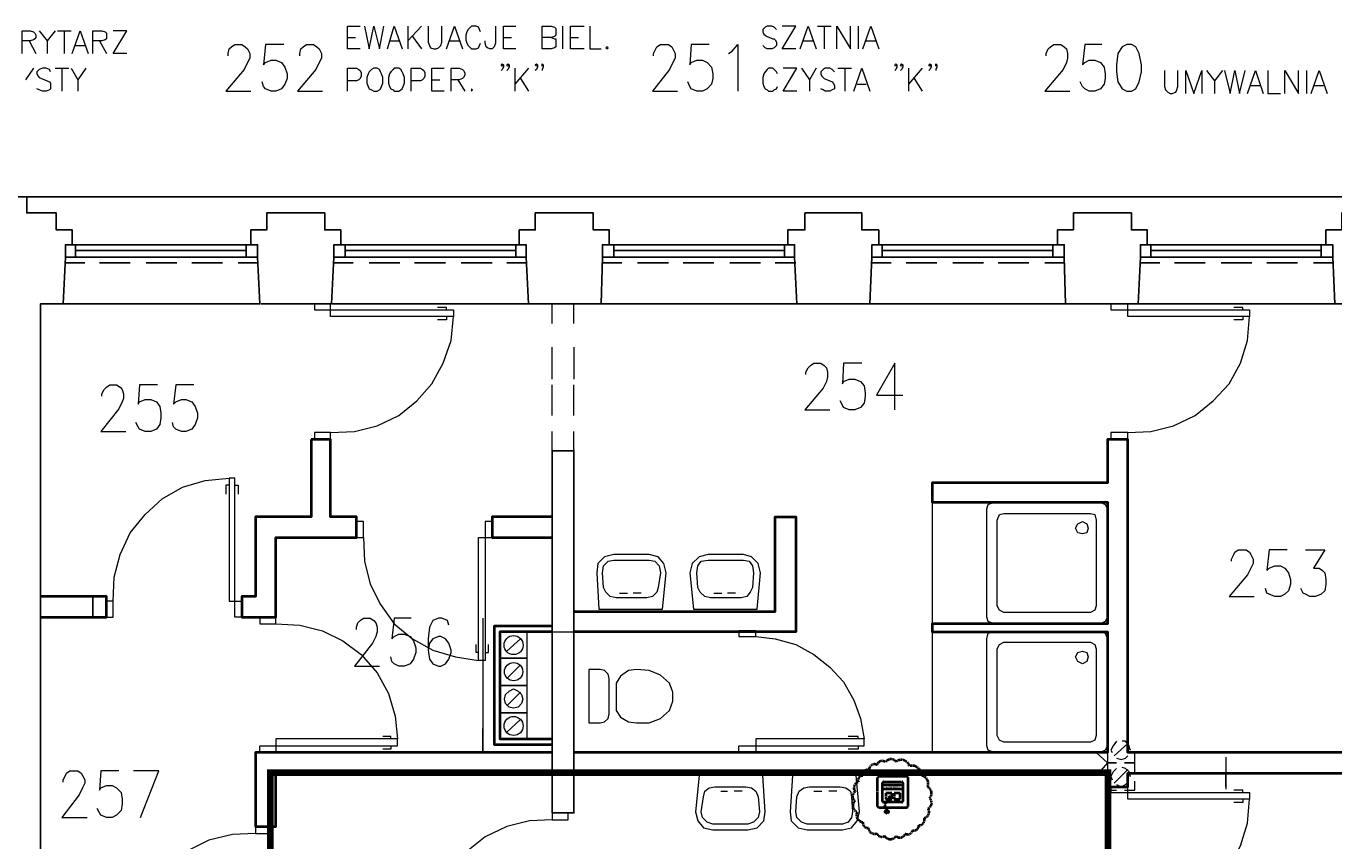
# Model space of a CAD drawing. Header units: millimetres. Extents: x 1 to 17496, y 1 to 30809.
# Tile 138 of 256: x 6300 to 7268, y 22058 to 22660. Entities that reach past the tile are written whole.
import ezdxf
from ezdxf.enums import TextEntityAlignment as Align

# ---------------------------------------------------------------- set-up
doc = ezdxf.new("R2010")
doc.units = ezdxf.units.MM
doc.linetypes.add('BORDER', pattern=[1.75, 0.5, -0.25, 0.5, -0.25, 0, -0.25])
doc.linetypes.add('CENTER', pattern=[2, 1.25, -0.25, 0.25, -0.25])
for name, color, linetype, lineweight in [('0_Przyz_FAP3002', 1, 'CENTER', 40), ('0_Przyz_nowe', 211, 'BORDER', 40), ('0_Przyz_WC pacjenta', 30, 'CENTER', 40)]:
    doc.layers.add(name, color=color, linetype=linetype, lineweight=lineweight)
for name, color, linetype in [('2DE_TXTMARK', 41, 'Continuous'), ('2DE_TXTNUM', 11, 'Continuous'), ('Opisy', 255, 'Continuous'), ('PDF _Geometria', 7, 'Continuous')]:
    doc.layers.add(name, color=color, linetype=linetype)
doc.styles.add('CP_ATTR', font='ARIAL.TTF')
doc.styles.add('CP_ELATT', font='ARIAL.TTF')

# ---------------------------------------------------------------- blocks, each defined once
blk = doc.blocks.new('2de_abb_sig_045_1psoxj')
blk.add_lwpolyline([(0, 20), (0, 0, 0.414214), (1.5, -1.5), (21.5, -1.5, 0.414214), (23, 0), (23, 20, 0.414214), (21.5, 21.5), (1.5, 21.5, 0.414214)], format="xyb", close=True)
at = {"flags": 128}
for points in [[(4, 3.1), (4, 16.9)], [(4.6, 17.5), (18.4, 17.5)], [(19, 16.9), (19, 3.1)], [(18.4, 2.5), (4.6, 2.5)]]:
    blk.add_lwpolyline(points, dxfattribs=at)
for centre, start, end in [((4.6, 16.9), 90, 180), ((18.4, 16.9), 0, 90), ((4.6, 3.1), 180, 270), ((18.4, 3.1), 270, 0)]:
    blk.add_arc(centre, 0.6, start, end)
at = {"linetype": 'Continuous', "style": 'CP_ATTR', "flags": 9}
for tag in ['NAME', 'ARTICLE', 'MARK2', 'OTHER1', 'PRODUCT-TYPE', 'ORDER-NO', 'PRODUCER', 'VOLTAGE', 'CURRENT', 'POWER', 'CHARACTER', 'IP', 'OTHER', 'LINK', 'WEIGHT', 'NUMBER', 'GROUP', 'FUNCTION', 'EL-STATUS']:
    blk.add_attdef(tag, text='', height=0.00005, dxfattribs=at).set_placement((0, 0), align=Align.MIDDLE_LEFT)
at = {"layer": '2DE_TXTMARK', "linetype": 'ByBlock', "style": 'CP_ATTR', "width": 0.8, "flags": 8}
blk.add_attdef('MARK1', text='', height=1.8, dxfattribs=at).set_placement((11.5, 27), align=Align.CENTER)
at = {"layer": '2DE_TXTNUM', "style": 'CP_ELATT', "width": 0.8}
blk.add_attdef('TAG', text='', height=2.5, dxfattribs=at).set_placement((11.5, 23), align=Align.CENTER)
blk = doc.blocks.new('2de_abb_sig_011_53jswgj')
blk.add_hatch(color=256).paths.add_polyline_path([(4.43, -14.56, 0.52796), (2.73, -13.39, 1.894083)])
for p, q in [((15, 5), (0, 5)), ((15, 2), (0, 2)), ((2.32, -1.2), (2.32, -4.8)), ((6.38, -0.75), (2.76, -0.75)), ((2.77, -5.25), (6.37, -5.25)), ((4.46, -6.18), (2.81, -7.85)), ((6.82, -4.8), (6.82, -1.2)), ((6.82, -4.35), (6.82, -4.35)), ((8.47, -1.2), (8.47, -4.8)), ((12.53, -0.75), (8.91, -0.75)), ((8.92, -5.25), (12.52, -5.25)), ((12.97, -4.8), (12.97, -1.2)), ((12.97, -4.35), (12.97, -4.35)), ((1.71, -10.8), (3.18, -14.56))]:
    blk.add_line(p, q)
at = {"flags": 128}
for points in [[(0, -6.9), (0, 6.9)], [(0.6, 7.5), (14.4, 7.5)], [(15, 6.9), (15, -6.9)], [(14.4, -7.5), (0.6, -7.5)]]:
    blk.add_lwpolyline(points, dxfattribs=at)
blk.add_circle((3.18, -14.56), 1.25)
for centre, radius, start, end in [((0.6, 6.9), 0.6, 90, 180), ((14.4, 6.9), 0.6, 0, 90), ((0.6, -6.9), 0.6, 180, 270), ((3.91, -9.94), 2.36, 117.73799, 201.32906), ((2.77, -1.2), 0.45, 88.75983, 180), ((2.77, -4.8), 0.45, 180, 270), ((2.77, -4.52), 2.36, 315.55137, 40.26904), ((6.37, -1.2), 0.45, 0, 91.24017), ((6.37, -4.8), 0.45, 270, 0), ((8.92, -1.2), 0.45, 88.75983, 180), ((8.92, -4.8), 0.45, 180, 270), ((12.52, -1.2), 0.45, 0, 91.24017), ((12.52, -4.8), 0.45, 270, 0), ((14.4, -6.9), 0.6, 270, 0)]:
    blk.add_arc(centre, radius, start, end)
at = {"linetype": 'Continuous', "style": 'CP_ATTR', "flags": 9}
for tag in ['NAME', 'ARTICLE', 'MARK2', 'OTHER1', 'PRODUCT-TYPE', 'ORDER-NO', 'PRODUCER', 'VOLTAGE', 'CURRENT', 'POWER', 'CHARACTER', 'IP', 'OTHER', 'LINK', 'WEIGHT', 'NUMBER', 'GROUP', 'FUNCTION', 'EL-STATUS']:
    blk.add_attdef(tag, text='', height=0.00005, dxfattribs=at).set_placement((0, -6.9), align=Align.MIDDLE_LEFT)
at = {"layer": '2DE_TXTMARK', "linetype": 'ByBlock', "style": 'CP_ATTR', "width": 0.8, "flags": 8}
blk.add_attdef('MARK1', text='', height=1.8, dxfattribs=at).set_placement((7.5, 3.5), align=Align.MIDDLE_CENTER)
at = {"layer": '2DE_TXTNUM', "style": 'CP_ELATT', "width": 0.8}
blk.add_attdef('TAG', text='', height=2.5, dxfattribs=at).set_placement((7.5, 9), align=Align.CENTER)

msp = doc.modelspace()

# ---------------------------------------------------------------- linework, layer by layer
at = {"layer": '0_Przyz_nowe', "color": 5}
msp.add_lwpolyline([(6953.55, 22113.1, -0.5206), (6962.19, 22105.99, -0.5206), (6962.19, 22105.99, -0.5206), (6966.9, 22097.65, -0.5206), (6966.9, 22097.65, -0.5206), (6968.43, 22089.3, -0.5206), (6968.43, 22089.3, -0.5206), (6967.41, 22081.54, -0.5206), (6967.41, 22081.54, -0.5206), (6964.51, 22074.64, -0.5206), (6964.51, 22074.64, -0.5206), (6960.44, 22069.27, -0.5206), (6960.44, 22069.27, -0.5206), (6955.94, 22065.57, -0.5206), (6955.94, 22065.57, -0.5206), (6950.5, 22063.03, -0.5206), (6950.5, 22063.03, -0.5206), (6943.68, 22061.15, -0.5206), (6943.68, 22061.15, -0.5206), (6934.9, 22061.44, -0.5206), (6934.9, 22061.44, -0.5206), (6929.39, 22063.32, -0.5206), (6929.39, 22063.32, -0.5206), (6923, 22067.39, -0.5206), (6923, 22067.39, -0.5206), (6919.03, 22071.57, -0.5206), (6919.03, 22071.57, -0.5206), (6914.73, 22079.02, -0.5206), (6914.73, 22079.02, -0.5206), (6912.99, 22087.29, -0.5206), (6912.99, 22087.29, -0.5206), (6913.28, 22094.04, -0.5206), (6913.28, 22094.04, -0.5206), (6915.6, 22101.22, -0.5206), (6915.6, 22101.22, -0.5206), (6919.08, 22105.94, -0.5206), (6919.08, 22105.94, -0.5206), (6923.51, 22110.36, -0.5206), (6923.51, 22110.36, -0.5206), (6929.46, 22113.99, -0.5206), (6929.46, 22113.99, -0.5206), (6935.84, 22115.95, -0.5206), (6935.84, 22115.95, -0.5206), (6943.46, 22116.31, -0.5206), (6943.46, 22116.31, -0.5206)], format="xyb", close=True, dxfattribs=at)
at = {"layer": '0_Przyz_WC pacjenta', "ltscale": 500, "const_width": 5}
msp.add_lwpolyline([(6480.41, 22108.09), (7100.55, 22108.09), (7100.55, 21790.12), (6480.46, 21790.12)], close=True, dxfattribs=at)
at = {"layer": 'Opisy', "lineweight": 18}
for points in [[(6296.62, 22640.16), (6296.62, 22657.01), (6302.52, 22657.01), (6305.05, 22656.16), (6305.89, 22655.32), (6306.73, 22653.64), (6306.73, 22651.95), (6305.89, 22651.11), (6305.05, 22650.27), (6302.52, 22649.43), (6296.62, 22649.43)], [(6309.26, 22657.01), (6315.15, 22649.43), (6315.15, 22640.16)], [(6321.05, 22657.01), (6315.15, 22649.43)], [(6322.73, 22657.01), (6332.84, 22657.01)], [(6327.79, 22657.01), (6327.79, 22640.16)], [(6333.68, 22640.16), (6339.58, 22657.01), (6345.47, 22640.16)], [(6348.84, 22640.16), (6348.84, 22657.01), (6355.58, 22657.01), (6358.11, 22656.16), (6358.95, 22655.32), (6358.95, 22651.11), (6358.11, 22650.27), (6355.58, 22649.43), (6348.84, 22649.43)], [(6374.11, 22640.16), (6364, 22640.16), (6374.11, 22657.01), (6364, 22657.01)], [(6546.76, 22643.53), (6537.5, 22643.53), (6537.5, 22660.37), (6546.76, 22660.37)], [(6550.13, 22660.37), (6553.5, 22643.53), (6556.87, 22660.37), (6561.08, 22643.53), (6564.45, 22660.37)], [(6566.98, 22643.53), (6572.03, 22660.37), (6577.93, 22643.53)], [(6582.14, 22660.37), (6582.14, 22643.53)], [(6592.24, 22660.37), (6582.14, 22649.43)], [(6597.3, 22660.37), (6597.3, 22648.58), (6598.14, 22646.06), (6598.98, 22644.37), (6601.51, 22643.53), (6603.19, 22643.53), (6604.88, 22644.37), (6606.56, 22646.06), (6607.4, 22648.58), (6607.4, 22660.37)], [(6610.77, 22643.53), (6616.67, 22660.37), (6622.56, 22643.53)], [(6636.04, 22656.16), (6635.2, 22657.85), (6634.36, 22659.53), (6632.67, 22660.37), (6629.3, 22660.37), (6628.46, 22659.53), (6626.78, 22657.85), (6625.93, 22656.16), (6625.09, 22653.64), (6625.09, 22650.27), (6625.93, 22647.74), (6626.78, 22646.06), (6628.46, 22644.37), (6629.3, 22643.53), (6632.67, 22643.53), (6634.36, 22644.37), (6635.2, 22646.06), (6636.04, 22647.74)], [(6646.99, 22660.37), (6646.99, 22647.74), (6646.15, 22645.21), (6645.3, 22644.37), (6644.46, 22643.53), (6642.78, 22643.53), (6641.09, 22644.37), (6640.25, 22645.21), (6639.41, 22647.74), (6639.41, 22649.43)], [(6662.15, 22643.53), (6652.88, 22643.53), (6652.88, 22660.37), (6662.15, 22660.37)], [(6688.26, 22651.95), (6690.78, 22651.11), (6691.63, 22651.11), (6691.63, 22645.21), (6690.78, 22644.37), (6688.26, 22643.53), (6681.52, 22643.53), (6681.52, 22660.37), (6688.26, 22660.37), (6690.78, 22659.53), (6691.63, 22658.69), (6691.63, 22653.64), (6690.78, 22652.79), (6688.26, 22651.95), (6681.52, 22651.95)], [(6696.68, 22660.37), (6696.68, 22643.53)], [(6712.68, 22643.53), (6702.58, 22643.53), (6702.58, 22660.37), (6712.68, 22660.37)], [(6716.89, 22660.37), (6716.89, 22643.53), (6725.32, 22643.53)], [(6855.02, 22657.85), (6853.33, 22659.53), (6851.65, 22660.37), (6848.28, 22660.37), (6846.6, 22659.53), (6844.91, 22657.85), (6844.91, 22656.16), (6845.75, 22654.48), (6846.6, 22653.64), (6848.28, 22652.79), (6852.49, 22651.11), (6853.33, 22651.11), (6854.18, 22650.27), (6855.02, 22648.58), (6855.02, 22646.06), (6853.33, 22644.37), (6851.65, 22643.53), (6848.28, 22643.53), (6846.6, 22644.37), (6844.91, 22646.06)], [(6869.34, 22643.53), (6859.23, 22643.53), (6869.34, 22660.37), (6859.23, 22660.37)], [(6872.7, 22643.53), (6878.6, 22660.37), (6884.5, 22643.53)], [(6885.34, 22660.37), (6895.44, 22660.37)], [(6890.39, 22660.37), (6890.39, 22643.53)], [(6899.66, 22643.53), (6899.66, 22660.37), (6909.76, 22643.53), (6909.76, 22660.37)], [(6915.66, 22660.37), (6915.66, 22643.53)], [(6919.03, 22643.53), (6924.92, 22660.37), (6930.82, 22643.53)], [(6301.68, 22649.43), (6306.73, 22640.16)], [(6336.21, 22646.06), (6342.95, 22646.06)], [(6353.89, 22649.43), (6358.95, 22640.16)], [(6449.07, 22638.48), (6449.07, 22640.16), (6449.91, 22643.53), (6451.59, 22645.21), (6454.12, 22646.9), (6459.17, 22646.9), (6461.7, 22645.21), (6463.38, 22643.53), (6465.07, 22640.16), (6465.07, 22636.79), (6463.38, 22633.42), (6460.86, 22628.37), (6447.38, 22612.37), (6465.91, 22612.37)], [(6490.33, 22646.9), (6476.86, 22646.9), (6475.17, 22631.74), (6476.86, 22633.42), (6481.07, 22635.11), (6484.44, 22635.11), (6488.65, 22633.42), (6491.18, 22630.05), (6492.86, 22625), (6492.86, 22621.63), (6491.18, 22617.42), (6488.65, 22614.05), (6484.44, 22612.37), (6481.07, 22612.37), (6476.86, 22614.05), (6475.17, 22615.74), (6474.33, 22619.1)], [(6502.13, 22638.48), (6502.13, 22640.16), (6502.97, 22643.53), (6504.65, 22645.21), (6507.18, 22646.9), (6512.23, 22646.9), (6514.76, 22645.21), (6516.44, 22643.53), (6518.13, 22640.16), (6518.13, 22636.79), (6516.44, 22633.42), (6513.92, 22628.37), (6500.44, 22612.37), (6518.97, 22612.37)], [(6537.5, 22651.95), (6543.4, 22651.95)], [(6568.66, 22649.43), (6576.24, 22649.43)], [(6585.51, 22652.79), (6592.24, 22643.53)], [(6613.3, 22649.43), (6620.04, 22649.43)], [(6652.88, 22651.95), (6658.78, 22651.95)], [(6702.58, 22651.95), (6708.47, 22651.95)], [(6764.06, 22638.48), (6764.06, 22640.16), (6765.74, 22643.53), (6766.58, 22645.21), (6769.11, 22646.9), (6775.01, 22646.9), (6777.53, 22645.21), (6778.38, 22643.53), (6780.06, 22640.16), (6780.06, 22636.79), (6778.38, 22633.42), (6775.85, 22628.37), (6763.22, 22612.37), (6781.74, 22612.37)], [(6805.33, 22646.9), (6791.85, 22646.9), (6791.01, 22631.74), (6791.85, 22633.42), (6796.06, 22635.11), (6800.27, 22635.11), (6803.64, 22633.42), (6807.01, 22630.05), (6807.85, 22625), (6807.85, 22621.63), (6807.01, 22617.42), (6803.64, 22614.05), (6800.27, 22612.37), (6796.06, 22612.37), (6791.85, 22614.05), (6791.01, 22615.74), (6789.32, 22619.1)], [(6819.64, 22640.16), (6822.17, 22641.84), (6826.38, 22646.9), (6826.38, 22612.37)], [(6874.39, 22649.43), (6881.97, 22649.43)], [(6920.71, 22649.43), (6928.29, 22649.43)], [(7054.63, 22638.48), (7054.63, 22640.16), (7056.31, 22643.53), (7057.99, 22645.21), (7060.52, 22646.9), (7065.57, 22646.9), (7068.1, 22645.21), (7069.79, 22643.53), (7070.63, 22640.16), (7070.63, 22636.79), (7069.79, 22633.42), (7067.26, 22628.37), (7053.78, 22612.37), (7072.31, 22612.37)], [(7095.89, 22646.9), (7083.26, 22646.9), (7081.58, 22631.74), (7083.26, 22633.42), (7086.63, 22635.11), (7090.84, 22635.11), (7095.05, 22633.42), (7097.58, 22630.05), (7098.42, 22625), (7098.42, 22621.63), (7097.58, 22617.42), (7095.05, 22614.05), (7090.84, 22612.37), (7086.63, 22612.37), (7083.26, 22614.05), (7081.58, 22615.74), (7079.89, 22619.1)], [(6305.05, 22629.21), (6299.15, 22620.79)], [(6317.68, 22626.68), (6316.84, 22628.37), (6314.31, 22629.21), (6311.78, 22629.21), (6309.26, 22628.37), (6307.57, 22626.68), (6307.57, 22625), (6308.41, 22623.32), (6309.26, 22622.47), (6310.94, 22621.63), (6315.15, 22619.95), (6316.84, 22619.1), (6317.68, 22618.26), (6317.68, 22614.05), (6316.84, 22613.21), (6314.31, 22612.37), (6311.78, 22612.37), (6309.26, 22613.21), (6307.57, 22614.05)], [(6321.05, 22629.21), (6331.15, 22629.21)], [(6326.1, 22629.21), (6326.1, 22612.37)], [(6332.84, 22629.21), (6337.89, 22620.79), (6337.89, 22612.37)], [(6343.79, 22629.21), (6337.89, 22620.79)], [(6537.5, 22612.37), (6537.5, 22629.21), (6544.24, 22629.21), (6545.92, 22628.37), (6546.76, 22627.53), (6547.61, 22625.84), (6547.61, 22623.32), (6546.76, 22621.63), (6545.92, 22620.79), (6544.24, 22619.95), (6537.5, 22619.95)], [(6584.66, 22612.37), (6584.66, 22629.21), (6591.4, 22629.21), (6593.09, 22628.37), (6593.93, 22627.53), (6594.77, 22625.84), (6594.77, 22623.32), (6593.93, 22621.63), (6593.09, 22620.79), (6591.4, 22619.95), (6584.66, 22619.95)], [(6609.09, 22612.37), (6599.82, 22612.37), (6599.82, 22629.21), (6609.09, 22629.21)], [(6614.14, 22612.37), (6614.14, 22629.21), (6620.04, 22629.21), (6622.56, 22628.37), (6623.41, 22627.53), (6624.25, 22625.84), (6624.25, 22624.16), (6623.41, 22622.47), (6622.56, 22621.63), (6620.04, 22620.79), (6614.14, 22620.79)], [(6652.88, 22631.74), (6652.04, 22630.9), (6651.2, 22631.74), (6652.04, 22632.58), (6652.88, 22631.74), (6652.88, 22630.05), (6652.04, 22628.37), (6651.2, 22627.53)], [(6657.1, 22631.74), (6656.25, 22630.9), (6655.41, 22631.74), (6656.25, 22632.58), (6657.1, 22631.74), (6657.1, 22630.05), (6656.25, 22628.37), (6655.41, 22627.53)], [(6661.31, 22629.21), (6661.31, 22612.37)], [(6671.41, 22629.21), (6661.31, 22617.42)], [(6678.15, 22631.74), (6677.31, 22630.9), (6676.47, 22631.74), (6677.31, 22632.58), (6678.15, 22631.74), (6678.15, 22630.05), (6677.31, 22628.37), (6676.47, 22627.53)], [(6682.36, 22631.74), (6681.52, 22630.9), (6681.52, 22632.58), (6682.36, 22631.74), (6682.36, 22630.05), (6681.52, 22628.37), (6681.52, 22627.53)], [(6855.86, 22625), (6855.02, 22626.68), (6853.33, 22628.37), (6852.49, 22629.21), (6849.12, 22629.21), (6848.28, 22628.37), (6846.6, 22626.68), (6845.75, 22625), (6844.91, 22622.47), (6844.91, 22618.26), (6845.75, 22615.74), (6846.6, 22614.05), (6848.28, 22613.21), (6849.12, 22612.37), (6852.49, 22612.37), (6853.33, 22613.21), (6855.02, 22614.05), (6855.86, 22615.74)], [(6870.18, 22612.37), (6860.07, 22612.37), (6870.18, 22629.21), (6860.07, 22629.21)], [(6873.55, 22629.21), (6879.44, 22620.79), (6879.44, 22612.37)], [(6884.5, 22629.21), (6879.44, 22620.79)], [(6897.97, 22626.68), (6896.29, 22628.37), (6894.6, 22629.21), (6891.23, 22629.21), (6889.55, 22628.37), (6887.86, 22626.68), (6887.86, 22625), (6888.71, 22623.32), (6889.55, 22622.47), (6890.39, 22621.63), (6894.6, 22619.95), (6896.29, 22619.1), (6897.13, 22618.26), (6897.97, 22616.58), (6897.97, 22614.05), (6896.29, 22613.21), (6894.6, 22612.37), (6891.23, 22612.37), (6889.55, 22613.21), (6887.86, 22614.05)], [(6900.5, 22629.21), (6910.6, 22629.21)], [(6905.55, 22629.21), (6905.55, 22612.37)], [(6912.29, 22612.37), (6918.18, 22629.21), (6924.08, 22612.37)], [(6944.29, 22631.74), (6943.45, 22630.9), (6942.61, 22631.74), (6943.45, 22632.58), (6944.29, 22631.74), (6944.29, 22630.05), (6943.45, 22628.37), (6942.61, 22627.53)], [(6948.5, 22631.74), (6947.66, 22630.9), (6946.82, 22631.74), (6947.66, 22632.58), (6948.5, 22631.74), (6948.5, 22630.05), (6947.66, 22628.37), (6946.82, 22627.53)], [(6952.72, 22629.21), (6952.72, 22612.37)], [(6962.82, 22629.21), (6952.72, 22617.42)], [(6969.56, 22631.74), (6968.72, 22630.9), (6967.88, 22631.74), (6968.72, 22632.58), (6969.56, 22631.74), (6969.56, 22630.05), (6968.72, 22628.37), (6967.88, 22627.53)], [(6973.77, 22631.74), (6972.93, 22630.9), (6972.93, 22632.58), (6973.77, 22631.74), (6973.77, 22630.05), (6972.93, 22628.37), (6972.93, 22627.53)], [(7142.22, 22627.53), (7142.22, 22615.74), (7143.06, 22613.21), (7144.74, 22611.52), (7146.43, 22610.68), (7148.11, 22610.68), (7150.64, 22611.52), (7151.48, 22613.21), (7152.32, 22615.74), (7152.32, 22627.53)], [(7158.22, 22610.68), (7158.22, 22627.53), (7164.11, 22610.68), (7170.01, 22627.53), (7170.01, 22610.68)], [(7173.38, 22627.53), (7179.27, 22619.95), (7179.27, 22610.68)], [(7185.17, 22627.53), (7179.27, 22619.95)], [(7186.85, 22627.53), (7191.07, 22610.68), (7194.43, 22627.53), (7197.8, 22610.68), (7202.01, 22627.53)], [(7203.7, 22610.68), (7209.59, 22627.53), (7215.49, 22610.68)], [(7218.86, 22627.53), (7218.86, 22610.68), (7228.12, 22610.68)], [(7231.49, 22610.68), (7231.49, 22627.53), (7241.6, 22610.68), (7241.6, 22627.53)], [(7247.49, 22627.53), (7247.49, 22610.68)], [(7250.86, 22610.68), (7256.76, 22627.53), (7262.65, 22610.68)], [(6599.82, 22620.79), (6605.72, 22620.79)], [(6619.2, 22620.79), (6624.25, 22612.37)], [(6665.52, 22621.63), (6671.41, 22612.37)], [(6914.82, 22617.42), (6921.55, 22617.42)], [(6956.93, 22621.63), (6962.82, 22612.37)], [(7206.23, 22616.58), (7212.96, 22616.58)], [(7253.39, 22616.58), (7260.13, 22616.58)]]:
    msp.add_lwpolyline(points, dxfattribs=at)
for points in [[(6729.53, 22645.21), (6728.68, 22644.37), (6729.53, 22643.53), (6730.37, 22644.37)], [(7114.42, 22646.9), (7111.05, 22645.21), (7107.69, 22640.16), (7106.84, 22631.74), (7106.84, 22626.68), (7107.69, 22619.1), (7111.05, 22614.05), (7114.42, 22612.37), (7117.79, 22612.37), (7121.16, 22614.05), (7123.69, 22619.1), (7125.37, 22626.68), (7125.37, 22631.74), (7123.69, 22640.16), (7121.16, 22645.21), (7117.79, 22646.9)], [(6556.87, 22629.21), (6555.19, 22628.37), (6553.5, 22626.68), (6552.66, 22625), (6551.82, 22622.47), (6551.82, 22618.26), (6552.66, 22615.74), (6553.5, 22614.05), (6555.19, 22613.21), (6556.87, 22612.37), (6559.4, 22612.37), (6561.08, 22613.21), (6561.92, 22614.05), (6562.77, 22615.74), (6563.61, 22618.26), (6563.61, 22622.47), (6562.77, 22625), (6561.92, 22626.68), (6561.08, 22628.37), (6559.4, 22629.21)], [(6572.03, 22629.21), (6571.19, 22628.37), (6569.5, 22626.68), (6568.66, 22625), (6567.82, 22622.47), (6567.82, 22618.26), (6568.66, 22615.74), (6569.5, 22614.05), (6571.19, 22613.21), (6572.03, 22612.37), (6575.4, 22612.37), (6577.08, 22613.21), (6577.93, 22614.05), (6578.77, 22615.74), (6579.61, 22618.26), (6579.61, 22622.47), (6578.77, 22625), (6577.93, 22626.68), (6577.08, 22628.37), (6575.4, 22629.21)], [(6629.3, 22614.05), (6629.3, 22612.37), (6630.14, 22613.21)]]:
    msp.add_lwpolyline(points, close=True, dxfattribs=at)
at = {"layer": 'PDF _Geometria', "lineweight": 25}
for points in [[(6671.41, 22454.87), (6725.32, 22454.87), (6726.16, 22489.4), (6726.16, 22498.67), (6731.21, 22498.67), (6731.21, 22509.62), (6719.42, 22509.62), (6719.42, 22522.25), (6698.36, 22522.25), (6676.47, 22522.25), (6676.47, 22509.62), (6664.68, 22509.62), (6664.68, 22498.67), (6669.73, 22498.67), (6669.73, 22489.4), (6671.41, 22454.87), (6525.71, 22454.87), (6527.39, 22489.4), (6527.39, 22498.67), (6532.45, 22498.67), (6532.45, 22509.62), (6520.65, 22509.62), (6520.65, 22522.25), (6499.6, 22522.25), (6477.7, 22522.25), (6477.7, 22509.62), (6465.91, 22509.62), (6465.91, 22498.67), (6470.96, 22498.67), (6470.96, 22489.4), (6472.65, 22454.87), (6326.94, 22454.87), (6328.63, 22489.4), (6328.63, 22498.67), (6333.68, 22498.67), (6333.68, 22509.62), (6321.89, 22509.62), (6321.89, 22522.25), (6299.99, 22522.25), (6299.99, 22534.04), (6259.57, 22534.04)], [(8886.46, 22534.04), (8687.7, 22534.04), (8488.93, 22534.04), (8289.33, 22534.04), (8090.56, 22534.04), (7891.8, 22534.04), (7693.03, 22534.04), (7494.27, 22534.04), (7294.66, 22534.04), (7095.89, 22534.04), (6897.13, 22534.04), (6698.36, 22534.04), (6499.6, 22534.04), (6299.99, 22534.04)], [(6870.18, 22454.87), (6924.08, 22454.87), (6925.76, 22489.4), (6925.76, 22498.67), (6930.82, 22498.67), (6930.82, 22509.62), (6918.18, 22509.62), (6918.18, 22522.25), (6897.13, 22522.25), (6876.07, 22522.25), (6876.07, 22509.62), (6863.44, 22509.62), (6863.44, 22498.67), (6868.49, 22498.67), (6868.49, 22489.4), (6870.18, 22454.87), (6725.32, 22454.87)], [(7068.94, 22454.87), (7122.85, 22454.87), (7124.53, 22489.4), (7124.53, 22498.67), (7129.58, 22498.67), (7129.58, 22509.62), (7117.79, 22509.62), (7117.79, 22522.25), (7095.89, 22522.25), (7074.84, 22522.25), (7074.84, 22509.62), (7063.05, 22509.62), (7063.05, 22498.67), (7068.1, 22498.67), (7068.1, 22489.4), (7068.94, 22454.87), (6924.08, 22454.87)], [(7268.55, 22454.87), (7321.61, 22454.87), (7323.29, 22489.4), (7323.29, 22498.67), (7328.35, 22498.67), (7328.35, 22509.62), (7316.56, 22509.62), (7316.56, 22522.25), (7294.66, 22522.25), (7273.6, 22522.25), (7273.6, 22509.62), (7261.81, 22509.62), (7261.81, 22498.67), (7266.87, 22498.67), (7266.87, 22489.4), (7268.55, 22454.87), (7122.85, 22454.87)], [(6470.96, 22498.67), (6328.63, 22498.67)], [(6336.21, 22498.67), (6336.21, 22489.4)], [(6462.54, 22494.46), (6336.21, 22494.46)], [(6462.54, 22498.67), (6462.54, 22489.4)], [(6669.73, 22498.67), (6527.39, 22498.67)], [(6535.82, 22498.67), (6535.82, 22489.4)], [(6662.15, 22494.46), (6535.82, 22494.46)], [(6662.15, 22498.67), (6662.15, 22489.4)], [(6868.49, 22498.67), (6726.16, 22498.67)], [(6734.58, 22498.67), (6734.58, 22489.4)], [(6860.91, 22494.46), (6734.58, 22494.46)], [(6860.91, 22498.67), (6860.91, 22489.4)], [(7068.1, 22498.67), (6925.76, 22498.67)], [(6933.34, 22498.67), (6933.34, 22489.4)], [(7059.68, 22494.46), (6933.34, 22494.46)], [(7059.68, 22498.67), (7059.68, 22489.4)], [(7266.87, 22498.67), (7124.53, 22498.67)], [(7132.11, 22498.67), (7132.11, 22489.4)], [(7258.44, 22494.46), (7132.11, 22494.46)], [(7258.44, 22498.67), (7258.44, 22489.4)], [(6470.96, 22489.4), (6328.63, 22489.4)], [(6342.95, 22485.19), (6328.63, 22485.19)], [(6376.63, 22485.19), (6353.89, 22485.19)], [(6411.17, 22485.19), (6388.43, 22485.19)], [(6444.85, 22485.19), (6422.11, 22485.19)], [(6470.96, 22485.19), (6456.65, 22485.19)], [(6669.73, 22489.4), (6527.39, 22489.4)], [(6541.71, 22485.19), (6527.39, 22485.19)], [(6576.24, 22485.19), (6553.5, 22485.19)], [(6609.93, 22485.19), (6587.19, 22485.19)], [(6644.46, 22485.19), (6621.72, 22485.19)], [(6669.73, 22485.19), (6655.41, 22485.19)], [(6868.49, 22489.4), (6726.16, 22489.4)], [(6740.48, 22485.19), (6726.16, 22485.19)], [(6775.01, 22485.19), (6752.27, 22485.19)], [(6808.7, 22485.19), (6785.96, 22485.19)], [(6843.23, 22485.19), (6820.49, 22485.19)], [(6869.34, 22485.19), (6854.18, 22485.19)], [(6940.08, 22485.19), (6924.92, 22485.19)], [(7068.1, 22489.4), (6925.76, 22489.4)], [(6973.77, 22485.19), (6951.03, 22485.19)], [(7008.3, 22485.19), (6985.56, 22485.19)], [(7041.99, 22485.19), (7019.25, 22485.19)], [(7068.1, 22485.19), (7053.78, 22485.19)], [(7266.87, 22489.4), (7124.53, 22489.4)], [(7138.85, 22485.19), (7124.53, 22485.19)], [(7172.54, 22485.19), (7149.8, 22485.19)], [(7207.07, 22485.19), (7184.33, 22485.19)], [(7240.76, 22485.19), (7218.02, 22485.19)], [(7266.87, 22485.19), (7252.55, 22485.19)], [(6326.94, 22454.87), (6310.1, 22454.87), (6310.1, 21789.51), (6332, 21789.51), (6332, 21744.88), (6235.98, 21744.88), (6235.98, 22267.06), (6206.51, 22267.06), (6206.51, 22338.64), (6279.78, 22338.64), (6279.78, 21744.88)], [(6524.87, 22454.87), (6473.49, 22454.87)]]:
    msp.add_lwpolyline(points, dxfattribs=at)
at = {"layer": 'PDF _Geometria', "lineweight": 18}
for points in [[(6615.83, 22445.61), (6524.87, 22445.61), (6524.87, 22454.87), (6513.07, 22454.87), (6513.07, 22450.66), (6615.83, 22450.66)], [(7205.38, 22445.61), (7115.27, 22445.61), (7115.27, 22454.87), (7102.63, 22454.87), (7102.63, 22450.66), (7205.38, 22450.66)], [(6524.87, 22354.65), (6524.87, 22359.7), (6513.07, 22359.7), (6513.07, 22354.65)], [(7115.27, 22354.65), (7115.27, 22359.7), (7102.63, 22359.7), (7102.63, 22354.65)], [(6510.55, 22347.07), (6510.55, 22329.38)], [(6524.87, 22329.38), (6524.87, 22347.07)], [(6689.1, 22347.07), (6689.1, 22329.38)], [(6705.1, 22329.38), (6705.1, 22347.07)], [(7100.11, 22347.07), (7100.11, 22329.38)], [(7115.27, 22329.38), (7115.27, 22347.07)], [(6449.91, 22326.01), (6449.91, 22235.05), (6459.17, 22235.05), (6459.17, 22223.26), (6454.12, 22223.26), (6454.12, 22326.01)], [(7015.88, 22308.32), (7095.05, 22308.32), (7098.42, 22306.64), (7100.11, 22303.27), (7100.11, 22223.26), (7098.42, 22219.89), (7095.05, 22218.21), (7015.88, 22218.21), (7011.67, 22219.89), (7010.83, 22223.26), (7010.83, 22303.27), (7011.67, 22306.64)], [(7023.46, 22299.9), (7087.47, 22299.9), (7090.84, 22299.06), (7091.68, 22294.85), (7091.68, 22231.68), (7090.84, 22228.31), (7087.47, 22226.63), (7023.46, 22226.63), (7020.09, 22228.31), (7018.41, 22231.68), (7018.41, 22294.85), (7020.09, 22299.06)], [(6549.29, 22282.22), (6549.29, 22294.01), (6544.24, 22294.01), (6544.24, 22282.22)], [(6634.36, 22191.26), (6634.36, 22282.22), (6644.46, 22282.22), (6644.46, 22294.01), (6639.41, 22294.01), (6639.41, 22191.26)], [(7081.58, 22284.74), (7078.21, 22285.58), (7076.52, 22288.95), (7078.21, 22292.32), (7081.58, 22294.01), (7084.95, 22292.32), (7085.79, 22288.95), (7084.95, 22285.58)], [(6770.8, 22229.16), (6773.32, 22256.11), (6771.64, 22262.84), (6767.43, 22267.9), (6760.69, 22269.58), (6734.58, 22269.58), (6727.84, 22267.9), (6722.79, 22262.84), (6721.95, 22256.11), (6723.63, 22229.16)], [(6840.7, 22229.16), (6843.23, 22256.11), (6841.54, 22262.84), (6836.49, 22267.9), (6830.59, 22269.58), (6804.48, 22269.58), (6797.75, 22267.9), (6792.69, 22262.84), (6791.01, 22256.11), (6793.54, 22229.16)], [(6759, 22237.58), (6736.26, 22237.58), (6732.05, 22238.42), (6728.68, 22241.79), (6727, 22245.16), (6726.16, 22256.11), (6727, 22261.16), (6730.37, 22264.53), (6734.58, 22265.37), (6760.69, 22265.37), (6764.9, 22264.53), (6768.27, 22261.16), (6769.11, 22256.11), (6767.43, 22245.16), (6766.58, 22241.79), (6763.22, 22238.42)], [(6828.91, 22237.58), (6806.17, 22237.58), (6801.96, 22238.42), (6798.59, 22241.79), (6796.9, 22245.16), (6796.06, 22256.11), (6796.9, 22261.16), (6799.43, 22264.53), (6804.48, 22265.37), (6830.59, 22265.37), (6834.8, 22264.53), (6837.33, 22261.16), (6838.17, 22256.11), (6837.33, 22245.16), (6835.65, 22241.79), (6833.12, 22238.42)], [(6358.11, 22238.42), (6340.42, 22238.42)], [(6364, 22223.26), (6364, 22235.05), (6358.95, 22235.05), (6358.95, 22223.26)], [(6340.42, 22223.26), (6358.11, 22223.26)], [(6484.44, 22218.21), (6484.44, 22223.26), (6472.65, 22223.26), (6472.65, 22218.21)], [(6742.16, 22227.47), (6724.47, 22227.47)], [(6670.57, 22192.94), (6670.57, 22212.31), (6650.36, 22212.31), (6650.36, 22192.94)], [(6724.47, 22212.31), (6742.16, 22212.31)], [(6839.86, 22208.94), (6839.86, 22213.15), (6827.22, 22213.15), (6827.22, 22208.94)], [(7015.88, 22212.31), (7095.05, 22212.31), (7098.42, 22211.47), (7100.11, 22207.26), (7100.11, 22128.09), (7098.42, 22124.72), (7095.05, 22123.03), (7015.88, 22123.03), (7011.67, 22124.72), (7010.83, 22128.09), (7010.83, 22207.26), (7011.67, 22211.47)], [(7023.46, 22204.73), (7087.47, 22204.73), (7090.84, 22203.05), (7091.68, 22199.68), (7091.68, 22135.67), (7090.84, 22132.3), (7087.47, 22130.62), (7023.46, 22130.62), (7020.09, 22132.3), (7018.41, 22135.67), (7018.41, 22199.68), (7020.09, 22203.05)], [(6670.57, 22172.73), (6670.57, 22192.94), (6650.36, 22192.94), (6650.36, 22172.73)], [(7081.58, 22188.73), (7078.21, 22190.41), (7076.52, 22193.78), (7078.21, 22197.15), (7081.58, 22197.99), (7084.95, 22197.15), (7085.79, 22193.78), (7084.95, 22190.41)], [(6724.47, 22184.52), (6716.05, 22184.52), (6716.05, 22144.93), (6724.47, 22144.93), (6727.84, 22145.78), (6730.37, 22148.3), (6731.21, 22151.67), (6731.21, 22177.78), (6730.37, 22181.15), (6727.84, 22183.68)], [(6736.26, 22174.41), (6736.26, 22154.2), (6739.63, 22149.14), (6745.53, 22145.78), (6751.42, 22144.93), (6760.69, 22144.93), (6769.11, 22148.3), (6775.85, 22154.2), (6778.38, 22160.94), (6778.38, 22167.67), (6775.85, 22174.41), (6769.11, 22180.31), (6760.69, 22183.68), (6751.42, 22184.52), (6745.53, 22183.68), (6739.63, 22179.46)], [(6670.57, 22152.51), (6670.57, 22172.73), (6650.36, 22172.73), (6650.36, 22152.51)], [(6660.46, 22155.88), (6657.1, 22156.72), (6654.57, 22159.25), (6653.73, 22162.62), (6654.57, 22165.99), (6657.1, 22168.52), (6660.46, 22170.2), (6663.83, 22168.52), (6666.36, 22165.99), (6667.2, 22162.62), (6666.36, 22159.25), (6663.83, 22156.72)], [(6670.57, 22133.14), (6670.57, 22152.51), (6650.36, 22152.51), (6650.36, 22133.14)], [(6574.56, 22133.14), (6484.44, 22133.14), (6484.44, 22123.03), (6472.65, 22123.03), (6472.65, 22128.09), (6574.56, 22128.09)], [(6919.87, 22133.14), (6839.86, 22133.14), (6839.86, 22123.03), (6827.22, 22123.03), (6827.22, 22128.09), (6919.87, 22128.09)], [(6522.34, 22123.03), (6503.81, 22123.03)], [(6742.16, 22123.03), (6724.47, 22123.03)], [(7196.96, 22123.03), (7178.43, 22123.03)], [(6503.81, 22107.87), (6522.34, 22107.87)], [(6724.47, 22107.87), (6742.16, 22107.87)], [(6797.75, 22106.19), (6795.22, 22079.24), (6796.9, 22072.5), (6801.12, 22067.45), (6807.85, 22065.76), (6833.96, 22065.76), (6840.7, 22067.45), (6845.75, 22072.5), (6846.6, 22079.24), (6844.91, 22106.19)], [(6866.81, 22106.19), (6865.12, 22079.24), (6865.97, 22072.5), (6871.02, 22067.45), (6877.76, 22065.76), (6903.87, 22065.76), (6910.6, 22067.45), (6914.82, 22072.5), (6916.5, 22079.24), (6913.97, 22106.19)], [(7196.96, 22107.87), (7178.43, 22107.87)], [(6809.54, 22097.77), (6832.28, 22097.77), (6836.49, 22096.93), (6839.86, 22094.4), (6841.54, 22090.19), (6842.38, 22079.24), (6841.54, 22075.03), (6838.17, 22071.66), (6833.96, 22069.97), (6807.85, 22069.97), (6803.64, 22071.66), (6800.27, 22075.03), (6799.43, 22079.24), (6801.12, 22090.19), (6801.96, 22094.4), (6805.33, 22096.93)], [(6879.44, 22097.77), (6902.18, 22097.77), (6906.39, 22096.93), (6909.76, 22094.4), (6910.6, 22090.19), (6911.45, 22079.24), (6910.6, 22075.03), (6908.08, 22071.66), (6903.87, 22069.97), (6877.76, 22069.97), (6873.55, 22071.66), (6870.18, 22075.03), (6869.34, 22079.24), (6870.18, 22090.19), (6871.86, 22094.4), (6875.23, 22096.93)], [(7205.38, 22088.5), (7115.27, 22088.5), (7115.27, 22097.77), (7102.63, 22097.77), (7102.63, 22093.56), (7205.38, 22093.56)], [(6700.89, 22073.34), (6700.89, 22078.4), (6689.1, 22078.4), (6689.1, 22073.34)], [(6481.07, 22063.24), (6481.07, 22068.29), (6469.28, 22068.29), (6469.28, 22063.24)]]:
    msp.add_lwpolyline(points, close=True, dxfattribs=at)
for points in [[(6610.77, 22450.66), (6610.77, 22452.34), (6604.04, 22452.34)], [(6633.51, 22454.87), (6615.83, 22454.87)], [(6689.1, 22440.55), (6689.1, 22454.87)], [(6705.1, 22440.55), (6705.1, 22454.87)], [(6742.16, 22454.87), (6724.47, 22454.87)], [(7196.96, 22454.87), (7178.43, 22454.87)], [(7200.33, 22450.66), (7200.33, 22452.34), (7193.59, 22452.34)], [(6524.87, 22359.7), (6542.55, 22360.54), (6559.4, 22364.75), (6575.4, 22372.33), (6588.88, 22383.28), (6599.82, 22395.92), (6608.25, 22411.08), (6614.14, 22427.92), (6615.83, 22445.61)], [(6610.77, 22445.61), (6610.77, 22443.08), (6604.04, 22443.08)], [(7115.27, 22359.7), (7132.11, 22360.54), (7148.95, 22364.75), (7164.96, 22372.33), (7178.43, 22383.28), (7190.22, 22395.92), (7198.65, 22411.08), (7203.7, 22427.92), (7205.38, 22445.61)], [(7200.33, 22445.61), (7200.33, 22443.08), (7193.59, 22443.08)], [(6310.1, 22399.28), (6310.1, 22422.87)], [(6689.1, 22399.28), (6689.1, 22422.87)], [(6705.1, 22422.87), (6705.1, 22399.28)], [(6310.1, 22420.34), (6310.1, 22401.81)], [(6689.1, 22401.81), (6689.1, 22420.34)], [(6705.1, 22420.34), (6705.1, 22401.81)], [(6876.92, 22402.65), (6876.92, 22404.34), (6878.6, 22407.71), (6880.28, 22409.39), (6882.81, 22411.08), (6887.86, 22411.08), (6890.39, 22409.39), (6892.08, 22407.71), (6892.92, 22404.34), (6892.92, 22400.97), (6892.08, 22397.6), (6889.55, 22392.55), (6876.07, 22376.54), (6894.6, 22376.54)], [(6918.18, 22411.08), (6904.71, 22411.08), (6903.87, 22395.92), (6904.71, 22397.6), (6908.92, 22399.28), (6913.13, 22399.28), (6917.34, 22397.6), (6919.87, 22394.23), (6920.71, 22389.18), (6920.71, 22386.65), (6919.87, 22381.6), (6917.34, 22378.23), (6913.13, 22376.54), (6908.92, 22376.54), (6904.71, 22378.23), (6903.87, 22379.91), (6902.18, 22383.28)], [(6942.61, 22376.54), (6942.61, 22411.08), (6929.13, 22387.49), (6948.5, 22387.49)], [(6355.58, 22386.65), (6355.58, 22388.34), (6357.26, 22391.7), (6358.95, 22393.39), (6361.47, 22395.07), (6366.53, 22395.07), (6369.05, 22393.39), (6370.74, 22391.7), (6371.58, 22388.34), (6371.58, 22384.97), (6370.74, 22382.44), (6368.21, 22377.39), (6354.74, 22360.54), (6373.27, 22360.54)], [(6396.85, 22395.07), (6383.37, 22395.07), (6382.53, 22380.76), (6383.37, 22382.44), (6387.58, 22384.12), (6391.79, 22384.12), (6396.01, 22382.44), (6398.53, 22379.07), (6399.37, 22374.02), (6399.37, 22370.65), (6398.53, 22365.6), (6396.01, 22362.23), (6391.79, 22360.54), (6387.58, 22360.54), (6383.37, 22362.23), (6382.53, 22363.91), (6380.85, 22367.28)], [(6423.8, 22395.07), (6410.32, 22395.07), (6408.64, 22380.76), (6410.32, 22382.44), (6414.53, 22384.12), (6417.9, 22384.12), (6422.11, 22382.44), (6424.64, 22379.07), (6426.33, 22374.02), (6426.33, 22370.65), (6424.64, 22365.6), (6422.11, 22362.23), (6417.9, 22360.54), (6414.53, 22360.54), (6410.32, 22362.23), (6408.64, 22363.91), (6407.8, 22367.28)], [(6689.1, 22372.33), (6689.1, 22395.07)], [(6705.1, 22372.33), (6705.1, 22395.07)], [(6689.1, 22346.22), (6689.1, 22360.54)], [(6705.1, 22346.22), (6705.1, 22360.54)], [(6310.1, 22347.07), (6310.1, 22329.38)], [(6364, 22235.05), (6364.84, 22252.74), (6369.05, 22269.58), (6376.63, 22285.58), (6387.58, 22299.06), (6400.22, 22310.85), (6415.38, 22319.27), (6432.22, 22324.33), (6449.91, 22326.01)], [(6524.87, 22310.01), (6524.87, 22327.7)], [(6689.1, 22310.01), (6689.1, 22327.7)], [(6449.91, 22320.96), (6447.38, 22320.96), (6447.38, 22314.22)], [(6454.12, 22320.96), (6456.65, 22320.96), (6456.65, 22314.22)], [(6970.4, 22308.32), (6970.4, 22218.21)], [(6522.34, 22282.22), (6503.81, 22282.22)], [(6549.29, 22282.22), (6550.13, 22264.53), (6554.34, 22247.68), (6561.92, 22232.52), (6572.03, 22218.21), (6585.51, 22207.26), (6600.67, 22198.84), (6617.51, 22193.78), (6634.36, 22191.26)], [(7191.91, 22264.53), (7191.91, 22266.21), (7193.59, 22269.58), (7194.43, 22271.27), (7196.96, 22272.95), (7202.86, 22272.95), (7205.38, 22271.27), (7206.23, 22269.58), (7207.91, 22266.21), (7207.91, 22262.84), (7206.23, 22259.48), (7203.7, 22254.42), (7190.22, 22238.42), (7208.75, 22238.42)], [(7233.18, 22272.95), (7219.7, 22272.95), (7218.02, 22257.79), (7219.7, 22259.48), (7223.91, 22261.16), (7228.12, 22261.16), (7231.49, 22259.48), (7234.02, 22256.11), (7235.7, 22251.05), (7235.7, 22247.68), (7234.02, 22242.63), (7231.49, 22240.1), (7228.12, 22238.42), (7223.91, 22238.42), (7219.7, 22240.1), (7218.02, 22240.95), (7217.17, 22244.32)], [(7246.65, 22272.95), (7260.97, 22272.95), (7252.55, 22259.48), (7256.76, 22259.48), (7259.29, 22257.79), (7260.97, 22256.11), (7261.81, 22251.05), (7261.81, 22247.68), (7260.97, 22242.63), (7258.44, 22240.1), (7254.23, 22238.42), (7250.02, 22238.42), (7246.65, 22240.1), (7244.97, 22240.95), (7243.28, 22244.32)], [(6348.84, 22238.42), (6348.84, 22223.26), (6348.84, 22238.42)], [(6738.79, 22240.95), (6744.69, 22240.95)], [(6754.79, 22240.95), (6748.9, 22240.95)], [(6808.7, 22240.95), (6814.59, 22240.95)], [(6824.7, 22240.95), (6818.8, 22240.95)], [(6544.24, 22214), (6544.24, 22215.68), (6545.08, 22219.05), (6546.76, 22220.73), (6549.29, 22222.42), (6554.34, 22222.42), (6556.87, 22220.73), (6558.56, 22219.05), (6559.4, 22215.68), (6559.4, 22212.31), (6558.56, 22208.94), (6556.03, 22203.89), (6542.55, 22187.04), (6561.08, 22187.04)], [(6584.66, 22222.42), (6572.03, 22222.42), (6570.35, 22207.26), (6572.03, 22208.94), (6575.4, 22210.63), (6579.61, 22210.63), (6583.82, 22208.94), (6586.35, 22205.57), (6588.03, 22200.52), (6588.03, 22197.15), (6586.35, 22192.1), (6583.82, 22188.73), (6579.61, 22187.04), (6575.4, 22187.04), (6572.03, 22188.73), (6570.35, 22190.41), (6569.5, 22193.78)], [(6612.46, 22217.36), (6611.62, 22220.73), (6607.4, 22222.42), (6604.88, 22222.42), (6600.67, 22220.73), (6598.14, 22215.68), (6597.3, 22207.26), (6597.3, 22198.84), (6598.14, 22192.1), (6600.67, 22188.73), (6604.88, 22187.04), (6606.56, 22187.04), (6609.93, 22188.73), (6612.46, 22192.1), (6614.14, 22197.15), (6614.14, 22198.84), (6612.46, 22203.89), (6609.93, 22207.26), (6606.56, 22208.94), (6604.88, 22208.94), (6600.67, 22207.26), (6598.14, 22203.89), (6597.3, 22198.84)], [(6637.72, 22222.42), (6637.72, 22210.63), (6637.72, 22134.83), (6637.72, 22123.03), (6637.72, 22134.83), (6637.72, 22140.72)], [(6484.44, 22218.21), (6502.13, 22217.36), (6518.97, 22213.15), (6534.13, 22205.57), (6547.61, 22195.47), (6559.4, 22181.99), (6567.82, 22166.83), (6572.87, 22149.99), (6574.56, 22133.14)], [(6670.57, 22212.31), (6705.1, 22212.31)], [(6970.4, 22212.31), (6970.4, 22123.03)], [(6634.36, 22197.15), (6632.67, 22197.15), (6632.67, 22203.05)], [(6639.41, 22197.15), (6641.94, 22197.15), (6641.94, 22203.05)], [(6665.52, 22207.26), (6655.41, 22197.99)], [(6839.86, 22208.94), (6854.18, 22207.26), (6869.34, 22203.05), (6882.81, 22195.47), (6894.6, 22186.2), (6904.71, 22175.25), (6912.29, 22161.78), (6917.34, 22148.3), (6919.87, 22133.14)], [(6310.1, 22197.99), (6310.1, 22180.31)], [(6665.52, 22187.89), (6655.41, 22177.78)], [(6665.52, 22167.67), (6655.41, 22157.57)], [(6665.52, 22147.46), (6655.41, 22138.2)], [(6569.5, 22133.14), (6569.5, 22134.83), (6563.61, 22134.83)], [(6915.66, 22133.14), (6915.66, 22134.83), (6908.08, 22134.83)], [(6569.5, 22128.09), (6569.5, 22125.56), (6563.61, 22125.56)], [(6646.15, 22123.03), (6628.46, 22123.03)], [(6637.72, 22128.93), (6637.72, 22123.03), (6637.72, 22128.93)], [(6892.92, 22123.03), (6911.45, 22123.03)], [(6915.66, 22128.09), (6915.66, 22125.56), (6908.08, 22125.56)], [(6945.98, 22123.03), (6963.66, 22123.03)], [(7091.68, 22123.03), (7100.11, 22115.45), (7093.37, 22107.87)], [(7100.11, 22122.19), (7100.11, 22115.45), (7106.84, 22115.45), (7100.11, 22115.45), (7100.11, 22107.87)], [(7106.84, 22131.46), (7104.32, 22128.09), (7102.63, 22124.72), (7103.47, 22123.03)], [(7115.27, 22129.77), (7105.16, 22120.51)], [(7116.95, 22125.56), (7116.95, 22124.72), (7116.11, 22128.09), (7113.58, 22131.46), (7111.05, 22131.46)], [(7120.32, 22107.87), (7120.32, 22115.45), (7112.74, 22115.45), (7120.32, 22115.45), (7120.32, 22122.19)], [(7106.84, 22118.82), (7110.21, 22117.98), (7113.58, 22118.82), (7115.27, 22120.51)], [(7187.7, 22119.67), (7187.7, 22113.77), (7187.7, 22101.98), (7187.7, 22096.08)], [(7187.7, 22113.77), (7187.7, 22101.98)], [(6326.94, 22101.14), (6326.94, 22102.82), (6328.63, 22106.19), (6329.47, 22107.87), (6332, 22109.56), (6337.89, 22109.56), (6340.42, 22107.87), (6341.26, 22106.19), (6342.95, 22102.82), (6342.95, 22100.29), (6341.26, 22096.93), (6338.73, 22091.87), (6326.1, 22075.03), (6344.63, 22075.03)], [(6368.21, 22109.56), (6354.74, 22109.56), (6353.89, 22095.24), (6354.74, 22096.93), (6358.95, 22098.61), (6363.16, 22098.61), (6366.53, 22096.93), (6369.9, 22093.56), (6370.74, 22088.5), (6370.74, 22085.13), (6369.9, 22080.08), (6366.53, 22076.71), (6363.16, 22075.03), (6358.95, 22075.03), (6354.74, 22076.71), (6353.89, 22078.4), (6352.21, 22081.77)], [(6384.21, 22075.03), (6397.69, 22109.56), (6379.16, 22109.56)], [(7106.84, 22111.24), (7104.32, 22108.72), (7102.63, 22105.35), (7103.47, 22102.82)], [(7115.27, 22110.4), (7105.16, 22100.29)], [(7116.95, 22106.19), (7116.95, 22105.35), (7116.11, 22108.72), (7113.58, 22111.24), (7111.05, 22112.09)], [(7187.7, 22097.77), (7187.7, 22107.87), (7187.7, 22097.77)], [(6813.75, 22094.4), (6818.8, 22094.4)], [(6829.75, 22094.4), (6823.86, 22094.4)], [(6882.81, 22094.4), (6888.71, 22094.4)], [(6899.66, 22094.4), (6893.76, 22094.4)], [(7100.11, 22101.98), (7100.11, 22095.24), (7106.84, 22095.24)], [(7106.84, 22099.45), (7110.21, 22097.77), (7113.58, 22099.45), (7115.27, 22101.14)], [(7112.74, 22095.24), (7120.32, 22095.24), (7120.32, 22101.98)], [(7200.33, 22093.56), (7200.33, 22095.24), (7193.59, 22095.24)], [(7115.27, 22002.6), (7132.11, 22003.44), (7148.95, 22007.65), (7164.96, 22015.23), (7178.43, 22026.18), (7190.22, 22038.81), (7198.65, 22053.97), (7203.7, 22070.82), (7205.38, 22088.5)], [(7200.33, 22088.5), (7200.33, 22085.98), (7193.59, 22085.98)], [(6689.1, 22073.34), (6672.26, 22072.5), (6655.41, 22068.29), (6639.41, 22060.71), (6625.93, 22049.76), (6614.14, 22037.13), (6605.72, 22021.97), (6600.67, 22005.12), (6598.98, 21987.44)], [(6469.28, 22063.24), (6452.43, 22062.39), (6434.75, 22058.18), (6419.59, 22050.6), (6406.11, 22040.5), (6394.32, 22027.02), (6385.9, 22011.86), (6380.85, 21995.02), (6379.16, 21978.17)]]:
    msp.add_lwpolyline(points, dxfattribs=at)
at = {"layer": 'PDF _Geometria', "lineweight": 40}
msp.add_lwpolyline([(6510.55, 22354.65), (6510.55, 22297.38), (6469.28, 22297.38), (6469.28, 22238.42), (6459.17, 22238.42), (6459.17, 22223.26), (6484.44, 22223.26), (6484.44, 22282.22), (6544.24, 22282.22), (6544.24, 22297.38), (6524.87, 22297.38), (6524.87, 22354.65)], close=True, dxfattribs=at)
for points in [[(6705.1, 22107.87), (7100.11, 22107.87), (7100.11, 22097.77), (7115.27, 22097.77), (7115.27, 22107.87), (7307.29, 22107.87), (7307.29, 21899.85), (7321.61, 21899.85), (7321.61, 22354.65), (7307.29, 22354.65), (7307.29, 22123.03), (7115.27, 22123.03), (7115.27, 22354.65), (7100.11, 22354.65), (7100.11, 22322.64), (6970.4, 22322.64), (6970.4, 22308.32), (7100.11, 22308.32), (7100.11, 22218.21), (6970.4, 22218.21), (6970.4, 22212.31), (7100.11, 22212.31), (7100.11, 22123.03), (6705.1, 22123.03)], [(6689.1, 22297.38), (6644.46, 22297.38), (6644.46, 22282.22), (6689.1, 22282.22)], [(6705.1, 22227.47), (6854.18, 22227.47), (6854.18, 22297.38), (6869.34, 22297.38), (6869.34, 22212.31), (6705.1, 22212.31)], [(6310.1, 22223.26), (6358.95, 22223.26), (6358.95, 22238.42), (6310.1, 22238.42)], [(6689.1, 22216.52), (6646.15, 22216.52), (6646.15, 22128.93), (6689.1, 22128.93)], [(6689.1, 22212.31), (6650.36, 22212.31), (6650.36, 22133.14), (6689.1, 22133.14)], [(6689.1, 22123.03), (6469.28, 22123.03), (6469.28, 22068.29), (6484.44, 22068.29), (6484.44, 22107.87), (6689.1, 22107.87)]]:
    msp.add_lwpolyline(points, dxfattribs=at)
at = {"layer": 'PDF _Geometria', "lineweight": 25}
msp.add_lwpolyline([(6705.1, 22346.22), (6705.1, 22078.4), (6689.1, 22078.4), (6689.1, 22346.22)], close=True, dxfattribs=at)
at = {"layer": 'PDF _Geometria', "lineweight": 18}
for centre, radius in [((6660.46, 22202.53), 7.06), ((6660.46, 22182.87), 6.77), ((6660.46, 22142.73), 7.06)]:
    msp.add_circle(centre, radius, dxfattribs=at)

# ---------------------------------------------------------------- block references
at = {"layer": '0_Przyz_FAP3002', "lineweight": -3}
msp.add_blockref('2de_abb_sig_045_1psoxj', (6929.65, 22083.86), dxfattribs=at)
msp.add_blockref('2de_abb_sig_011_53jswgj', (6933.65, 22093.86), dxfattribs=at).add_auto_attribs({'MARK1': 'FAP3002'})

doc.saveas('drawing.dxf')
